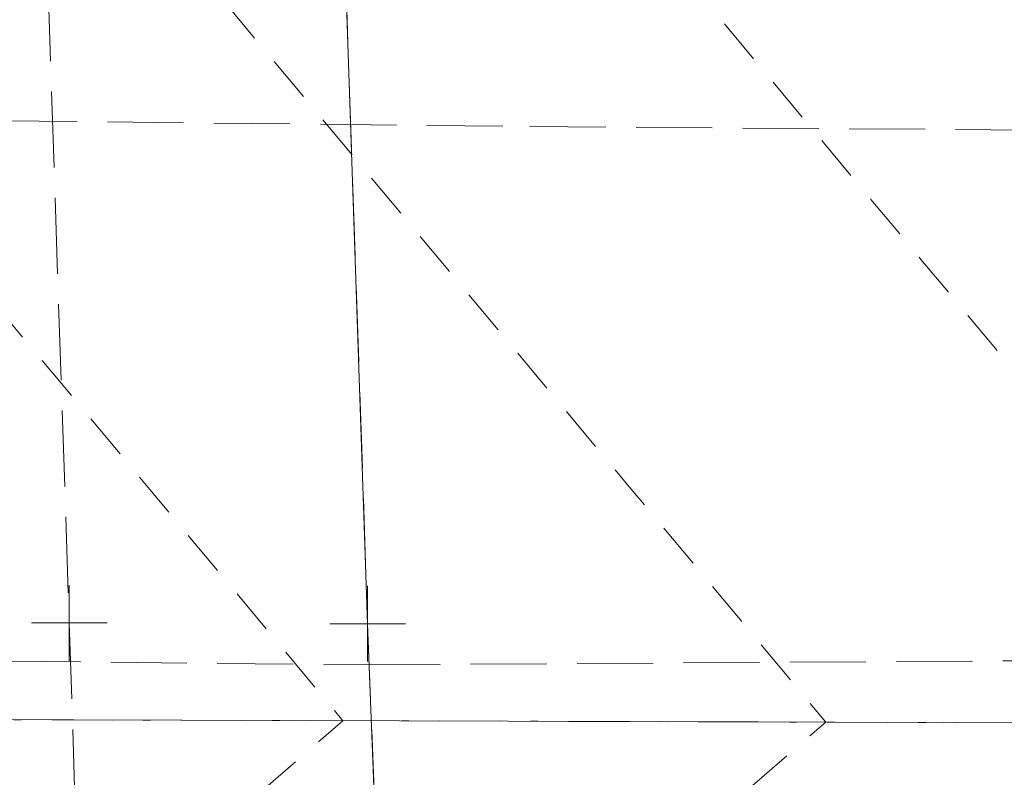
# Model space of a CAD drawing. Extents: x 146022 to 147316, y 438423 to 438809.
# Tile 164 of 256: x 147008 to 147021, y 438627 to 438637. Entities that reach past the tile are written whole.
import ezdxf

# ---------------------------------------------------------------- set-up
doc = ezdxf.new("R2010")
doc.units = 0
doc.header["$MEASUREMENT"] = 0
for name, pattern in [('CENTER LINE DOUBLE SOLID', [0]), ('DGN Style 2', [1.00281, 0.601686, -0.401124]), ('DGN Style 3', [1.403934, 1.00281, -0.401124]), ('DGN Style 4', [1.605498, 0.802248, -0.401124, 0.001003, -0.401124])]:
    doc.linetypes.add(name, pattern=pattern)
for name, color, linetype, lineweight in [('BR_X_SV_Bottom_of_Beam', 230, 'DGN Style 3', 0), ('BR_X_SV_Deck_Top', 230, 'DGN Style 3', 0), ('PM_X_CL_Double_Solid', 40, 'CENTER LINE DOUBLE SOLID', 0), ('PM_X_Edge_Line', 40, 'Continuous', 0), ('PV_X_COP', 4, 'DGN Style 4', 0), ('PV_X_EOP', 7, 'DGN Style 3', 0), ('PV_X_Shoulder', 30, 'DGN Style 3', 0)]:
    doc.layers.add(name, color=color, linetype=linetype, lineweight=lineweight)
doc.layers.add('SV_X_Shot_Marker (Construction)', color=40, linetype='Continuous', lineweight=0, transparency=0.5)

# ---------------------------------------------------------------- blocks, each defined once
blk = doc.blocks.new('SVPT_618')
at = {"layer": 'SV_X_Shot_Marker (Construction)', "transparency": 33554495}
for p, q in [((0, 0.025), (0, -0.025)), ((-0.025, 0), (0.025, 0))]:
    blk.add_line(p, q, dxfattribs=at)
blk.add_point((0, 0), dxfattribs=at)
blk = doc.blocks.new('SVPT_619')
at = {"layer": 'SV_X_Shot_Marker (Construction)', "transparency": 33554495}
for p, q in [((0, 0.025), (0, -0.025)), ((-0.025, 0), (0.025, 0))]:
    blk.add_line(p, q, dxfattribs=at)
blk.add_point((0, 0), dxfattribs=at)
blk = doc.blocks.new('SVPT_620')
at = {"layer": 'SV_X_Shot_Marker (Construction)', "transparency": 33554495}
for p, q in [((0, 0.025), (0, -0.025)), ((-0.025, 0), (0.025, 0))]:
    blk.add_line(p, q, dxfattribs=at)
blk.add_point((0, 0), dxfattribs=at)
blk = doc.blocks.new('*U1358', base_point=(146987.069, 438628.496, 1138.493))
at = {"layer": 'BR_X_SV_Deck_Top', "color": 132, "linetype": 'DGN Style 2', "lineweight": 13, "elevation": 1137.5, "flags": 128}
blk.add_lwpolyline([(147088.015, 438644.257), (147087.899, 438644.656), (147087.877, 438644.725), (147087.859, 438644.76), (147087.847, 438644.761), (147087.84, 438644.729), (147087.827, 438644.597), (147087.513, 438644.554), (147086.58, 438644.522), (147085.028, 438644.501), (147082.857, 438644.491), (147071.863, 438644.473), (147068.649, 438644.467), (147065.141, 438644.459), (147063.635, 438644.457), (147059.482, 438644.46), (147056.835, 438644.464), (147043.595, 438644.489), (147043.106, 438643.999), (147043.008, 438643.883), (147042.926, 438643.745), (147042.859, 438643.584), (147042.806, 438643.401), (147042.598, 438642.497), (147037.339, 438642.507), (147036.399, 438642.508), (147036.287, 438642.507), (147036.309, 438642.505), (147035.152, 438642.498), (147032.584, 438642.486), (147003.592, 438642.389), (147001.786, 438642.385), (147000.267, 438642.386), (147002.113, 438639.57), (147002.338, 438639.221), (147002.493, 438638.977), (147002.577, 438638.838), (147002.804, 438638.432), (147011.881, 438627.557), (147009.996, 438625.924), (147009.515, 438625.514), (147008.881, 438624.983), (147008.093, 438624.333), (147007.151, 438623.562), (147003.479, 438620.566), (147001.943, 438619.317), (146998.944, 438616.894), (146997.441, 438615.196), (146997.256, 438614.981), (146997.126, 438614.827), (146997.053, 438614.733), (146996.844, 438614.435), (147000.539, 438614.4), (147001.535, 438614.392), (147004.751, 438614.375), (147013.434, 438614.34), (147015.823, 438614.328), (147018.143, 438614.312), (147020.394, 438614.292), (147022.575, 438614.269), (147030.24, 438614.176), (147032.875, 438614.141), (147033.57, 438614.129), (147035.403, 438614.095), (147036.731, 438614.079), (147041.447, 438614.044), (147042.265, 438613.118), (147042.435, 438612.932), (147042.597, 438612.771), (147042.749, 438612.634), (147042.892, 438612.521), (147043.537, 438612.053), (147069.886, 438611.883), (147073.63, 438611.867), (147082.693, 438611.841), (147084.894, 438611.828), (147086.467, 438611.804), (147087.41, 438611.768), (147087.724, 438611.72), (147087.722, 438611.577), (147087.724, 438611.539), (147087.731, 438611.534), (147087.744, 438611.562), (147087.762, 438611.622), (147087.856, 438611.979)], dxfattribs=at)
at = {"layer": 'BR_X_SV_Deck_Top', "color": 136, "linetype": 'DGN Style 2', "lineweight": 0, "flags": 128}
for points, elevation in [([(147088.036, 438644.108), (147087.903, 438644.567), (147087.877, 438644.648), (147087.858, 438644.693), (147087.844, 438644.703), (147087.837, 438644.678), (147087.826, 438644.563), (147087.466, 438644.525), (147086.394, 438644.497), (147084.609, 438644.478), (147082.112, 438644.469), (147074.504, 438644.457), (147069.755, 438644.449), (147066.918, 438644.443), (147063.337, 438644.436), (147060.371, 438644.438), (147049.023, 438644.459), (147048.294, 438643.73), (147048.154, 438643.576), (147048.044, 438643.424), (147047.964, 438643.276), (147047.916, 438643.131), (147047.761, 438642.461), (147038.944, 438642.478), (147038.416, 438642.478), (147038.248, 438642.477), (147038.281, 438642.474), (147038.181, 438642.472), (147037.309, 438642.466), (147036.536, 438642.462), (147032.926, 438642.445), (147030.94, 438642.438), (147024.766, 438642.417), (147006.935, 438642.36), (147007.194, 438641.924), (147007.277, 438641.781), (147007.415, 438641.537), (147007.609, 438641.193), (147007.858, 438640.749), (147009.149, 438638.441), (147015.657, 438630.644), (147018.249, 438627.538), (147015.073, 438624.786), (147014.322, 438624.144), (147013.433, 438623.397), (147012.404, 438622.544), (147011.236, 438621.587), (147005.46, 438616.873), (147005.372, 438616.699), (147005.318, 438616.625), (147005.194, 438616.477), (147004.999, 438616.255), (147004.733, 438615.959), (147003.329, 438614.407), (147015.662, 438614.358), (147018.193, 438614.346), (147020.5, 438614.331), (147022.582, 438614.314), (147024.439, 438614.295), (147029.095, 438614.239), (147030.72, 438614.218), (147032.107, 438614.2), (147033.253, 438614.182), (147034.16, 438614.166), (147036.259, 438614.125), (147037.118, 438614.111), (147038.118, 438614.097), (147039.26, 438614.085), (147040.544, 438614.075), (147046.869, 438614.028), (147047.48, 438613.337), (147047.621, 438613.188), (147047.781, 438613.039), (147047.961, 438612.888), (147048.161, 438612.737), (147049.138, 438612.027), (147058.698, 438611.965), (147060.6, 438611.953), (147066.864, 438611.912), (147067.985, 438611.906), (147069.606, 438611.899), (147074.344, 438611.884), (147081.992, 438611.863), (147084.502, 438611.85), (147086.294, 438611.827), (147087.37, 438611.795), (147087.728, 438611.754), (147087.726, 438611.63), (147087.729, 438611.601), (147087.737, 438611.605), (147087.752, 438611.642), (147087.772, 438611.713), (147087.88, 438612.122)], 1137.4), ([(147088.057, 438643.959), (147087.906, 438644.478), (147087.878, 438644.571), (147087.856, 438644.626), (147087.842, 438644.645), (147087.835, 438644.627), (147087.825, 438644.529), (147087.419, 438644.497), (147086.207, 438644.472), (147084.19, 438644.455), (147081.367, 438644.446), (147072.766, 438644.432), (147067.646, 438644.424), (147065.187, 438644.42), (147063.039, 438644.415), (147061.259, 438644.416), (147060.124, 438644.418), (147054.45, 438644.429), (147053.483, 438643.461), (147053.299, 438643.268), (147053.161, 438643.104), (147053.07, 438642.968), (147053.025, 438642.86), (147052.925, 438642.426), (147041.14, 438642.447), (147040.208, 438642.447), (147040.252, 438642.442), (147039.686, 438642.437), (147037.92, 438642.427), (147034.768, 438642.412), (147033.374, 438642.405), (147031.559, 438642.398), (147026.662, 438642.381), (147013.266, 438642.338), (147013.889, 438641.29), (147014.031, 438641.048), (147014.19, 438640.773), (147014.558, 438640.123), (147015.494, 438638.449), (147018.845, 438634.434), (147019.505, 438633.643), (147024.618, 438627.518), (147020.15, 438623.648), (147019.194, 438622.827), (147018.244, 438622.021), (147017.298, 438621.232), (147016.357, 438620.458), (147011.976, 438616.883), (147011.707, 438616.345), (147011.627, 438616.212), (147011.504, 438616.044), (147011.338, 438615.841), (147011.128, 438615.603), (147010.046, 438614.407), (147019.544, 438614.369), (147021.493, 438614.36), (147023.27, 438614.349), (147024.873, 438614.336), (147026.304, 438614.321), (147029.889, 438614.278), (147031.201, 438614.261), (147032.448, 438614.243), (147033.632, 438614.224), (147034.75, 438614.203), (147037.648, 438614.147), (147038.832, 438614.126), (147040.213, 438614.108), (147041.79, 438614.091), (147043.562, 438614.077), (147052.291, 438614.012), (147052.695, 438613.556), (147052.806, 438613.445), (147052.965, 438613.307), (147053.173, 438613.143), (147053.43, 438612.952), (147054.74, 438612.001), (147060.398, 438611.965), (147061.523, 438611.958), (147065.23, 438611.933), (147066.085, 438611.929), (147067.615, 438611.924), (147081.291, 438611.884), (147084.109, 438611.871), (147086.122, 438611.851), (147087.33, 438611.823), (147087.732, 438611.788), (147087.731, 438611.684), (147087.734, 438611.662), (147087.743, 438611.675), (147087.759, 438611.722), (147087.782, 438611.804), (147087.904, 438612.265)], 1137.3)]:
    blk.add_lwpolyline(points, dxfattribs=dict(at, elevation=elevation))

msp = doc.modelspace()

# ---------------------------------------------------------------- linework, layer by layer
at = {"layer": 'BR_X_SV_Bottom_of_Beam'}
for points in [[(146941.707, 438635.667, 1134.88), (146947.685, 438635.667, 1134.798), (146955.472, 438635.571, 1134.692), (146964.562, 438635.545, 1134.582), (146974.792, 438635.557, 1134.459), (146983.39, 438635.419, 1134.3), (146996.974, 438635.545, 1134.141), (147005.968, 438635.487, 1133.966), (147014.346, 438635.394, 1133.814), (147024.446, 438635.325, 1133.645), (147032.49, 438635.324, 1133.505), (147041.582, 438635.335, 1133.399), (147050.857, 438635.336, 1133.261), (147060.56, 438635.186, 1133.07), (147070.47, 438635.184, 1132.91), (147081.074, 438635.114, 1132.726), (147086.625, 438635.113, 1132.66)], [(146942.045, 438628.696, 1134.969), (146947.102, 438628.686, 1134.904), (146956.307, 438628.583, 1134.78), (146965.623, 438628.651, 1134.677), (146972.775, 438628.563, 1134.578), (146980.755, 438628.548, 1134.443), (146989.339, 438628.53, 1134.334), (147000.397, 438628.414, 1134.159), (147012.162, 438628.293, 1133.97), (147025.393, 438628.374, 1133.751), (147036.193, 438628.261, 1133.583), (147045.934, 438628.384, 1133.475), (147053.442, 438628.236, 1133.314), (147060.87, 438628.298, 1133.197), (147071.453, 438628.246, 1133.04), (147081.408, 438628.179, 1132.844), (147086.567, 438628.131, 1132.759)]]:
    msp.add_polyline3d(points, dxfattribs=at)
at = {"layer": 'PM_X_CL_Double_Solid'}
msp.add_polyline3d([(147087.655, 438627.383, 1136.247), (147062.969, 438627.428, 1136.638), (147032.705, 438627.494, 1137.173), (147002.584, 438627.585, 1137.646), (146972.4, 438627.623, 1138.068), (146942.296, 438627.734, 1138.447), (146913.489, 438627.964, 1138.832)], dxfattribs=at)
at = {"layer": 'PM_X_Edge_Line', "color": 7}
msp.add_polyline3d([(147008.522, 438730.674, 1118.719), (147009.817, 438699.436, 1118.605), (147010.914, 438666.968, 1118.242), (147012.207, 438628.836, 1118.188), (147013.516, 438595.088, 1118.206), (147014.477, 438569.896, 1118.339), (147015.094, 438554.266, 1118.34)], dxfattribs=at)
at = {"layer": 'PV_X_COP'}
msp.add_polyline3d([(147087.655, 438627.383, 1136.247), (147062.969, 438627.428, 1136.638), (147032.705, 438627.494, 1137.173), (147002.584, 438627.585, 1137.646), (146972.4, 438627.623, 1138.068), (146942.296, 438627.734, 1138.447), (146913.489, 438627.964, 1138.832)], dxfattribs=at)
at = {"layer": 'PV_X_EOP'}
msp.add_polyline3d([(147008.522, 438730.674, 1118.719), (147009.817, 438699.436, 1118.605), (147010.914, 438666.968, 1118.242), (147012.207, 438628.836, 1118.188), (147013.516, 438595.088, 1118.206), (147014.477, 438569.896, 1118.339), (147015.094, 438554.266, 1118.34)], dxfattribs=at)
at = {"layer": 'PV_X_Shoulder'}
msp.add_polyline3d([(147005.507, 438730.956, 1118.718), (147006.525, 438699.861, 1118.617), (147006.91, 438669.533, 1118.195), (147008.272, 438628.846, 1118.114), (147009.355, 438595.107, 1118.134), (147010.465, 438570.453, 1118.258), (147011.61, 438553.952, 1118.278)], dxfattribs=at)

# ---------------------------------------------------------------- block references
at = {"layer": 'BR_X_SV_Deck_Top'}
msp.add_blockref('*U1358', (146987.069, 438628.496, 1138.493), dxfattribs=at)
at = {"layer": 'SV_X_Shot_Marker (Construction)', "transparency": 33554495, "xscale": 20, "yscale": 20, "zscale": 20}
for name, p in [('SVPT_620', (147008.272, 438628.846, 1118.114)), ('SVPT_618', (147012.207, 438628.836, 1118.188)), ('SVPT_619', (147012.207, 438628.836, 1118.188))]:
    msp.add_blockref(name, p, dxfattribs=at)

doc.saveas('drawing.dxf')
